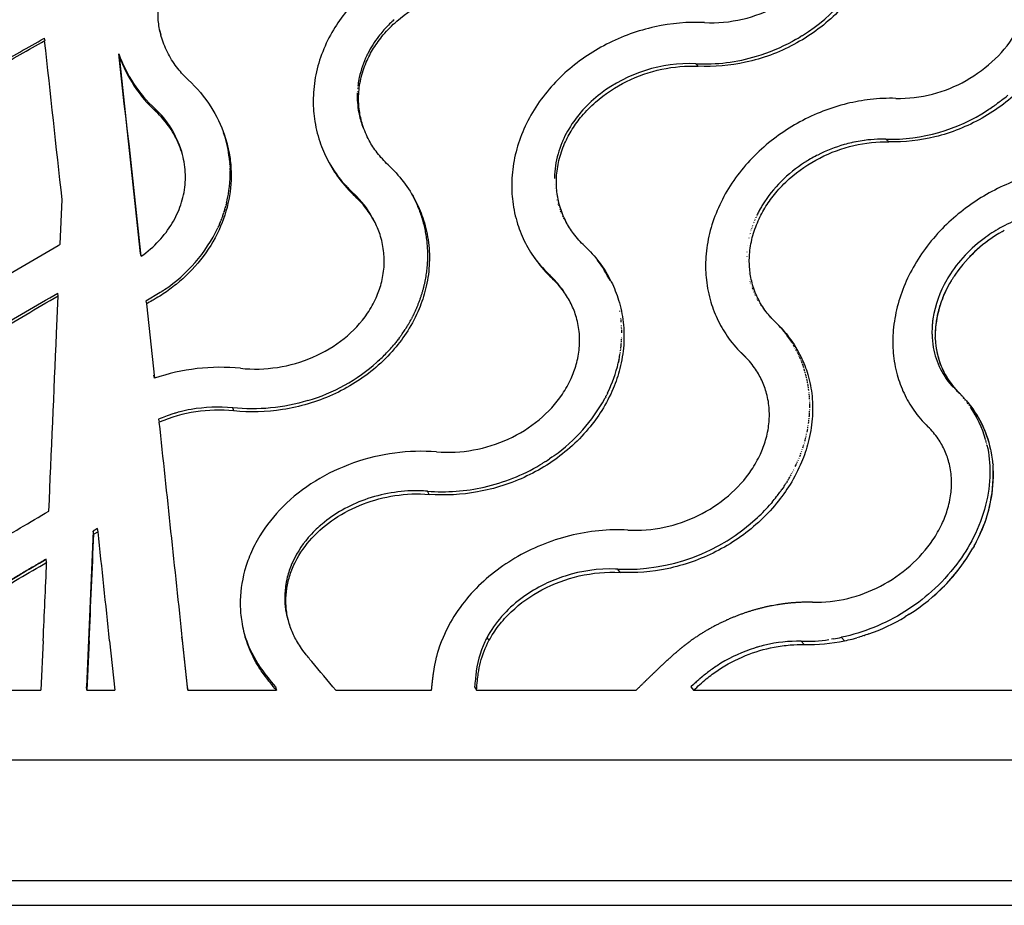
# Model space of a CAD drawing. Header units: millimetres. Extents: x 696 to 1161, y -96 to 347.
# Tile 28 of 55: x 936 to 1019, y -96 to -20. Entities that reach past the tile are written whole.
import ezdxf

# ---------------------------------------------------------------- set-up
doc = ezdxf.new("R2010")
doc.units = ezdxf.units.MM
doc.header["$MEASUREMENT"] = 0
doc.layers.add('Crea2D$visibili$tangenti', color=7, linetype='Continuous', true_color=0x000000)
doc.layers.add('Predefinito', color=7, linetype='Continuous', true_color=0x000000)

msp = doc.modelspace()

# ---------------------------------------------------------------- linework, layer by layer
at = {"layer": 'Crea2D$visibili$tangenti'}
for p, q in [((967.393, -20.506), (967.296, -20.595)), ((967.408, -20.492), (967.393, -20.506)), ((967.491, -20.417), (967.408, -20.492)), ((947.536, -21.196), (947.56, -21.302)), ((1002.124, -21.788), (1002.19, -21.746)), ((937.77, -21.991), (937.799, -22.199)), ((1001.447, -22.185), (1001.344, -22.242)), ((1001.447, -22.185), (1001.513, -22.148)), ((1001.584, -22.108), (1001.513, -22.149)), ((1002.124, -21.788), (1002.012, -21.856)), ((944.101, -23.319), (944.15, -23.529)), ((993.319, -24.375), (993.112, -24.161)), ((964.422, -25.911), (964.407, -26.027)), ((964.439, -25.791), (964.422, -25.909)), ((964.444, -25.761), (964.439, -25.791)), ((964.375, -26.361), (964.373, -26.382)), ((964.388, -26.21), (964.383, -26.264)), ((964.407, -26.027), (964.403, -26.061)), ((1018.823, -27.464), (1018.749, -27.519)), ((1018.961, -27.36), (1018.877, -27.423)), ((1019.097, -27.255), (1019.005, -27.327)), ((947.235, -28.207), (947.177, -27.991)), ((964.481, -28.297), (964.511, -28.445)), ((1018.404, -27.766), (1018.49, -27.705)), ((965.331, -30.61), (965.218, -30.396)), ((981.765, -30.806), (981.731, -30.886)), ((981.786, -30.756), (981.765, -30.806)), ((981.821, -30.676), (981.786, -30.756)), ((981.844, -30.626), (981.821, -30.676)), ((981.903, -30.497), (981.844, -30.626)), ((1006.396, -30.855), (1006.348, -30.866)), ((1006.531, -30.826), (1006.396, -30.855)), ((1006.565, -30.819), (1006.531, -30.826)), ((1006.714, -30.789), (1006.565, -30.819)), ((1006.896, -30.754), (1006.733, -30.785)), ((1007.072, -30.724), (1006.902, -30.753)), ((1007.241, -30.697), (1007.079, -30.723)), ((1007.262, -30.694), (1007.241, -30.697)), ((1007.41, -30.673), (1007.262, -30.694)), ((1007.445, -30.668), (1007.41, -30.673)), ((1008.581, -30.574), (1008.54, -30.575)), ((1009.523, -30.795), (1009.263, -30.572)), ((949.391, -31.503), (949.383, -31.475)), ((953.473, -32.056), (953.458, -31.944)), ((953.49, -32.194), (953.478, -32.097)), ((953.505, -32.332), (953.496, -32.25)), ((953.505, -32.332), (953.512, -32.404)), ((953.518, -32.471), (953.512, -32.404)), ((953.518, -32.471), (953.525, -32.558)), ((953.529, -32.609), (953.525, -32.558)), ((953.529, -32.609), (953.537, -32.712)), ((1002.469, -32.478), (1002.362, -32.547)), ((1002.578, -32.411), (1002.476, -32.474)), ((1002.687, -32.344), (1002.601, -32.396)), ((1002.727, -32.32), (1002.687, -32.344)), ((1003.368, -31.963), (1003.242, -32.029)), ((1003.469, -31.911), (1003.374, -31.96)), ((953.539, -32.748), (953.546, -32.866)), ((953.547, -32.886), (953.553, -33.025)), ((953.557, -33.164), (953.553, -33.025)), ((953.557, -33.164), (953.559, -33.253)), ((962.797, -33.801), (962.717, -33.695)), ((962.818, -33.828), (962.797, -33.801)), ((962.933, -33.975), (962.818, -33.828)), ((962.95, -33.996), (962.933, -33.975)), ((963.03, -34.094), (962.95, -33.996)), ((963.051, -34.12), (963.03, -34.094)), ((963.171, -34.264), (963.051, -34.12)), ((963.193, -34.289), (963.171, -34.264)), ((963.277, -34.386), (963.193, -34.289)), ((981.103, -33.842), (981.102, -33.893)), ((963.294, -34.406), (963.277, -34.386)), ((939.122, -39.487), (939.279, -35.701)), ((953.255, -35.963), (953.219, -36.111)), ((953.255, -35.963), (953.27, -35.9)), ((964.193, -35.446), (964.079, -35.217)), ((953.048, -36.709), (953.016, -36.807)), ((953.048, -36.709), (953.06, -36.668)), ((953.104, -36.523), (953.06, -36.668)), ((953.104, -36.523), (953.143, -36.39)), ((953.158, -36.337), (953.143, -36.39)), ((953.158, -36.337), (953.182, -36.25)), ((953.208, -36.151), (953.182, -36.25)), ((953.208, -36.151), (953.218, -36.111)), ((981.605, -36.647), (981.641, -36.736)), ((998.477, -36.682), (998.436, -36.759)), ((998.53, -36.583), (998.483, -36.671)), ((998.578, -36.495), (998.534, -36.576)), ((998.593, -36.47), (998.578, -36.495)), ((952.715, -37.623), (952.655, -37.765)), ((952.715, -37.623), (952.767, -37.494)), ((952.788, -37.442), (952.768, -37.494)), ((952.788, -37.442), (952.821, -37.357)), ((952.858, -37.26), (952.821, -37.357)), ((952.858, -37.26), (952.872, -37.221)), ((952.924, -37.077), (952.872, -37.221)), ((952.924, -37.077), (952.97, -36.945)), ((952.988, -36.893), (952.97, -36.945)), ((952.987, -36.893), (953.016, -36.807)), ((965.634, -37.214), (965.65, -37.244)), ((965.702, -37.341), (965.65, -37.244)), ((965.702, -37.341), (965.717, -37.369)), ((981.795, -37.089), (981.82, -37.141)), ((981.82, -37.141), (981.837, -37.175)), ((981.879, -37.261), (981.913, -37.328)), ((982.048, -37.578), (982.061, -37.6)), ((998.038, -37.629), (998.026, -37.66)), ((998.1, -37.477), (998.091, -37.499)), ((998.146, -37.369), (998.138, -37.386)), ((998.218, -37.205), (998.203, -37.239)), ((998.279, -37.075), (998.26, -37.115)), ((998.345, -36.939), (998.303, -37.026)), ((952.56, -37.982), (952.505, -38.102)), ((952.56, -37.982), (952.597, -37.9)), ((952.639, -37.803), (952.597, -37.9)), ((952.639, -37.803), (952.655, -37.765)), ((982.109, -37.683), (982.158, -37.766)), ((982.399, -38.139), (982.419, -38.169)), ((982.474, -38.247), (982.494, -38.275)), ((997.772, -38.4), (997.765, -38.421)), ((997.805, -38.288), (997.8, -38.307)), ((997.859, -38.121), (997.847, -38.156)), ((997.938, -37.892), (997.922, -37.936)), ((1019.163, -38.399), (1019.216, -38.369)), ((1019.323, -38.309), (1019.216, -38.369)), ((997.728, -38.554), (997.719, -38.587)), ((1017.755, -38.886), (1017.722, -38.91)), ((938.945, -39.591), (939.122, -39.487)), ((997.456, -40.136), (997.454, -40.165)), ((946.008, -40.511), (945.952, -40.276)), ((997.438, -40.541), (997.438, -40.572)), ((980.735, -42.146), (980.608, -42.024)), ((980.905, -42.385), (980.735, -42.146)), ((997.703, -42.637), (997.712, -42.667)), ((1014.477, -42.444), (1014.434, -42.518)), ((1014.536, -42.345), (1014.485, -42.431)), ((1014.537, -42.344), (1014.536, -42.344)), ((1014.589, -42.258), (1014.537, -42.344)), ((947.827, -43.45), (947.71, -43.528)), ((947.827, -43.45), (947.888, -43.409)), ((947.976, -43.349), (947.888, -43.409)), ((997.739, -42.758), (997.749, -42.791)), ((997.889, -43.205), (997.923, -43.293)), ((938.804, -47.073), (938.938, -43.879)), ((938.938, -43.879), (938.905, -43.639)), ((947.603, -43.597), (946.39, -44.318)), ((946.39, -44.318), (946.448, -44.56)), ((947.674, -43.55), (947.603, -43.597)), ((947.674, -43.55), (947.709, -43.528)), ((998.365, -44.223), (998.386, -44.259)), ((946.448, -44.56), (947.132, -50.875)), ((986.663, -45.21), (986.651, -45.142)), ((998.64, -44.667), (998.66, -44.696)), ((998.897, -45.026), (998.932, -45.071)), ((968.997, -45.748), (968.953, -45.831)), ((968.997, -45.748), (969.013, -45.717)), ((969.049, -45.648), (969.013, -45.717)), ((969.049, -45.648), (969.072, -45.603)), ((969.1, -45.548), (969.072, -45.603)), ((969.1, -45.548), (969.13, -45.489)), ((969.15, -45.447), (969.13, -45.489)), ((986.751, -45.806), (986.745, -45.758)), ((986.768, -45.956), (986.76, -45.882)), ((1013.237, -46.005), (1013.226, -46.096)), ((1013.249, -45.908), (1013.237, -46.002)), ((1013.262, -45.815), (1013.251, -45.898)), ((968.486, -46.631), (968.428, -46.721)), ((968.486, -46.631), (968.498, -46.611)), ((968.546, -46.534), (968.498, -46.611)), ((968.546, -46.534), (968.567, -46.501)), ((968.606, -46.438), (968.567, -46.501)), ((968.606, -46.438), (968.634, -46.391)), ((968.665, -46.341), (968.634, -46.391)), ((968.664, -46.341), (968.701, -46.28)), ((968.722, -46.243), (968.701, -46.28)), ((986.782, -46.107), (986.773, -46.006)), ((986.805, -46.409), (986.803, -46.38)), ((986.813, -46.561), (986.81, -46.505)), ((986.818, -46.713), (986.816, -46.637)), ((986.822, -46.865), (986.82, -46.769)), ((1013.189, -46.562), (1013.185, -46.644)), ((1013.19, -46.538), (1013.189, -46.562)), ((1013.217, -46.189), (1013.214, -46.219)), ((1013.225, -46.112), (1013.217, -46.189)), ((1013.226, -46.096), (1013.225, -46.112)), ((967.764, -47.658), (967.703, -47.735)), ((967.764, -47.658), (967.779, -47.638)), ((967.834, -47.567), (967.779, -47.638)), ((967.834, -47.567), (967.853, -47.541)), ((967.903, -47.476), (967.853, -47.541)), ((967.903, -47.476), (967.927, -47.443)), ((967.971, -47.384), (967.927, -47.443)), ((967.971, -47.384), (968, -47.344)), ((968.038, -47.291), (968, -47.344)), ((968.038, -47.291), (968.071, -47.245)), ((968.105, -47.199), (968.071, -47.245)), ((968.105, -47.199), (968.142, -47.146)), ((968.171, -47.105), (968.142, -47.146)), ((986.808, -47.629), (986.811, -47.567)), ((986.815, -47.475), (986.817, -47.434)), ((986.824, -47.017), (986.823, -46.902)), ((1013.179, -47.03), (1013.18, -47.119)), ((1013.461, -47.499), (1013.458, -47.411)), ((967.021, -48.536), (967.063, -48.489)), ((967.099, -48.45), (967.063, -48.489)), ((967.099, -48.45), (967.147, -48.397)), ((967.176, -48.365), (967.147, -48.397)), ((967.585, -47.883), (967.513, -47.972)), ((967.585, -47.883), (967.627, -47.831)), ((967.693, -47.748), (967.627, -47.832)), ((986.718, -48.559), (986.726, -48.501)), ((986.734, -48.441), (986.743, -48.367)), ((986.749, -48.323), (986.759, -48.234)), ((986.787, -47.935), (986.795, -47.834)), ((986.799, -47.782), (986.804, -47.7)), ((1001.294, -47.868), (1001.271, -47.831)), ((1001.35, -47.958), (1001.323, -47.914)), ((1001.564, -48.327), (1001.541, -48.286)), ((1001.665, -48.516), (1001.615, -48.421)), ((966.203, -49.354), (966.273, -49.289)), ((986.573, -49.379), (986.59, -49.299)), ((986.598, -49.262), (986.59, -49.299)), ((986.701, -48.676), (986.708, -48.634)), ((997.178, -48.924), (996.954, -48.676)), ((1001.714, -48.611), (1001.684, -48.552)), ((1001.809, -48.802), (1001.752, -48.686)), ((1001.922, -49.045), (1001.883, -48.958)), ((1001.987, -49.192), (1001.945, -49.096)), ((1002.029, -49.291), (1002.005, -49.234)), ((966.031, -49.51), (966.087, -49.459)), ((966.203, -49.354), (966.087, -49.459)), ((986.548, -49.496), (986.532, -49.564)), ((986.547, -49.496), (986.562, -49.432)), ((986.573, -49.379), (986.562, -49.432)), ((1002.109, -49.49), (1002.063, -49.373)), ((1002.148, -49.591), (1002.118, -49.514)), ((1002.222, -49.793), (1002.172, -49.655)), ((1002.257, -49.895), (1002.223, -49.797)), ((1002.292, -49.997), (1002.273, -49.94)), ((1002.357, -50.203), (1002.317, -50.076)), ((947.132, -50.875), (947.071, -50.624)), ((1002.388, -50.307), (1002.36, -50.214)), ((1002.418, -50.411), (1002.401, -50.352)), ((1002.475, -50.621), (1002.44, -50.491)), ((1002.501, -50.726), (1002.477, -50.631)), ((1002.527, -50.832), (1002.512, -50.771)), ((1002.617, -51.259), (1002.605, -51.196)), ((1002.69, -51.692), (1002.68, -51.625)), ((1002.719, -51.913), (1002.7, -51.769)), ((985.382, -52.595), (985.415, -52.533)), ((985.46, -52.446), (985.415, -52.533)), ((985.46, -52.446), (985.48, -52.408)), ((985.516, -52.337), (985.48, -52.408)), ((985.516, -52.337), (985.544, -52.283)), ((985.571, -52.228), (985.544, -52.283)), ((985.571, -52.228), (985.606, -52.158)), ((985.625, -52.118), (985.606, -52.158)), ((1002.74, -52.093), (1002.736, -52.058)), ((1002.757, -52.277), (1002.751, -52.204)), ((1002.772, -52.461), (1002.763, -52.349)), ((1002.783, -52.646), (1002.774, -52.496)), ((1015.239, -51.906), (1015.524, -52.16)), ((1015.459, -52.097), (1015.412, -52.05)), ((1015.459, -52.097), (1015.524, -52.16)), ((1015.507, -52.176), (1015.472, -52.139)), ((1015.664, -52.298), (1015.733, -52.368)), ((1015.733, -52.368), (1015.802, -52.438)), ((1015.889, -52.599), (1015.842, -52.544)), ((953.855, -53.648), (953.772, -53.393)), ((1002.791, -52.831), (1002.789, -52.789)), ((1002.79, -53.578), (1002.792, -53.527)), ((1002.796, -53.017), (1002.794, -52.936)), ((1002.795, -53.391), (1002.797, -53.231)), ((1002.797, -53.204), (1002.797, -53.083)), ((1016.01, -52.746), (1015.982, -52.712)), ((1016.251, -53.057), (1016.186, -52.969)), ((1016.356, -53.2), (1016.316, -53.145)), ((947.62, -54.284), (947.472, -54.346)), ((947.472, -54.346), (947.534, -54.603)), ((947.769, -54.224), (947.623, -54.283)), ((948.702, -53.894), (948.684, -53.9)), ((948.819, -53.859), (948.702, -53.894)), ((948.839, -53.853), (948.818, -53.859)), ((949.285, -53.73), (949.168, -53.761)), ((949.309, -53.724), (949.285, -53.73)), ((1002.738, -54.33), (1002.744, -54.269)), ((1002.782, -53.766), (1002.786, -53.675)), ((1002.6, -55.272), (1002.62, -55.162)), ((1002.634, -55.084), (1002.646, -55.013)), ((1002.665, -54.896), (1002.67, -54.864)), ((1002.691, -54.716), (1002.711, -54.567)), ((1002.717, -54.519), (1002.728, -54.418)), ((1002.433, -56.023), (1002.463, -55.904)), ((1002.479, -55.836), (1002.498, -55.756)), ((1002.523, -55.648), (1002.532, -55.608)), ((1002.563, -55.46), (1002.593, -55.311)), ((1002.209, -56.789), (1002.256, -56.642)), ((1002.275, -56.583), (1002.301, -56.495)), ((1002.33, -56.397), (1002.345, -56.348)), ((1002.383, -56.21), (1002.425, -56.052)), ((1017.756, -56.167), (1017.736, -56.097)), ((1017.781, -56.263), (1017.766, -56.204)), ((1017.806, -56.36), (1017.794, -56.312)), ((1017.829, -56.456), (1017.821, -56.42)), ((1017.852, -56.554), (1017.846, -56.529)), ((980.879, -57.587), (980.692, -57.716)), ((981.07, -57.452), (980.89, -57.579)), ((1001.877, -57.687), (1001.888, -57.661)), ((1001.946, -57.517), (1002.002, -57.372)), ((1002.021, -57.322), (1002.057, -57.227)), ((1002.089, -57.138), (1002.11, -57.081)), ((980.083, -58.109), (979.898, -58.22)), ((980.288, -57.981), (980.098, -58.1)), ((1001.569, -58.376), (1001.636, -58.234)), ((1001.654, -58.197), (1001.702, -58.092)), ((1001.728, -58.033), (1001.766, -57.949)), ((1001.801, -57.868), (1001.828, -57.805)), ((1018.355, -58.129), (1018.364, -58.235)), ((1001.157, -59.164), (1001.206, -59.077)), ((1001.246, -59.005), (1001.282, -58.938)), ((1001.332, -58.845), (1001.356, -58.799)), ((1001.416, -58.685), (1001.429, -58.659)), ((1000.48, -60.245), (1000.503, -60.212)), ((1000.583, -60.094), (1000.503, -60.212)), ((1000.783, -59.789), (1000.748, -59.843)), ((1000.783, -59.789), (1000.827, -59.719)), ((1000.88, -59.634), (1000.827, -59.719)), ((1000.88, -59.634), (1000.904, -59.594)), ((1000.974, -59.479), (1000.904, -59.594)), ((969.628, -60.434), (969.524, -60.432)), ((970.462, -60.735), (970.323, -60.47)), ((1000.05, -60.837), (999.978, -60.931)), ((1000.376, -60.395), (1000.333, -60.455)), ((1000.376, -60.395), (1000.419, -60.334)), ((1000.481, -60.245), (1000.419, -60.334)), ((999.59, -61.408), (999.505, -61.508)), ((961.28, -63.329), (961.235, -63.367)), ((961.36, -63.261), (961.28, -63.329)), ((941.932, -63.859), (941.347, -77.092)), ((942.288, -63.645), (941.932, -63.858)), ((942.288, -63.646), (941.932, -63.859)), ((941.976, -64.129), (941.932, -63.858)), ((942.333, -63.916), (941.976, -64.129)), ((942.333, -63.916), (942.288, -63.645)), ((1016.757, -65.128), (1016.654, -65.311)), ((1016.767, -65.109), (1016.757, -65.128)), ((937.968, -66.507), (937.937, -66.232)), ((958.751, -66.742), (958.736, -66.779)), ((986.681, -67.362), (986.487, -67.087)), ((958.257, -68.558), (958.245, -68.648)), ((958.26, -68.537), (958.257, -68.558)), ((958.283, -68.385), (958.26, -68.537)), ((958.309, -68.234), (958.284, -68.378)), ((958.316, -68.198), (958.309, -68.234)), ((958.334, -68.108), (958.316, -68.198)), ((958.339, -68.082), (958.334, -68.108)), ((958.372, -67.932), (958.339, -68.082)), ((980.289, -68.361), (980.233, -68.388)), ((958.318, -70.8), (958.336, -70.888)), ((958.375, -71.062), (958.396, -71.149)), ((1011.017, -71.067), (1010.899, -71.138)), ((1011.134, -70.994), (1011.017, -71.067)), ((1011.245, -70.924), (1011.134, -70.994)), ((958.395, -71.149), (958.418, -71.236)), ((958.418, -71.235), (958.441, -71.322)), ((1007.307, -72.766), (1007.179, -72.807)), ((1007.428, -72.728), (1007.307, -72.766)), ((1007.564, -72.683), (1007.436, -72.725)), ((1007.692, -72.64), (1007.564, -72.683)), ((1007.819, -72.595), (1007.692, -72.639)), ((937.674, -73.165), (937.484, -77.381)), ((941.58, -73.165), (941.389, -77.381)), ((941.537, -72.88), (941.52, -73.263)), ((941.58, -73.165), (941.537, -72.882)), ((943.319, -73.165), (943.765, -77.381)), ((949.519, -73.164), (949.448, -72.88)), ((949.448, -72.88), (949.893, -77.09)), ((949.964, -77.38), (949.519, -73.164)), ((954.842, -72.88), (954.82, -72.814)), ((954.931, -73.164), (954.842, -72.88)), ((975.542, -73.164), (975.384, -72.88)), ((1002.32, -73.499), (1002.072, -73.215)), ((1004.815, -73.018), (1004.638, -73.046)), ((1005.753, -73.174), (1005.494, -72.89)), ((1007.011, -72.857), (1006.802, -72.917)), ((1007.05, -72.845), (1007.011, -72.857)), ((1007.179, -72.806), (1007.05, -72.845)), ((957.198, -76.851), (957.395, -77.09)), ((974.405, -76.287), (974.387, -76.448)), ((974.423, -76.127), (974.405, -76.286)), ((992.918, -76.891), (992.705, -77.09)), ((993.249, -76.589), (993.233, -76.603)), ((993.337, -76.511), (993.249, -76.589)), ((993.356, -76.495), (993.337, -76.511)), ((993.441, -76.419), (993.356, -76.495)), ((993.462, -76.401), (993.441, -76.419)), ((993.648, -76.242), (993.462, -76.401)), ((919.116, -77.381), (937.484, -77.381)), ((941.389, -77.381), (941.347, -77.092)), ((941.389, -77.381), (943.765, -77.381)), ((949.893, -77.09), (949.964, -77.38)), ((949.964, -77.38), (957.493, -77.38)), ((957.395, -77.09), (957.493, -77.38)), ((962.522, -77.38), (970.665, -77.38)), ((974.324, -77.09), (974.479, -77.38)), ((974.479, -77.38), (988.035, -77.38)), ((992.705, -77.09), (992.922, -77.38)), ((992.922, -77.38), (1022.982, -77.38)), ((742.88, -83.292), (1091.798, -83.292)), ((747.835, -93.542), (1087.449, -93.542))]:
    msp.add_line(p, q, dxfattribs=at)
msp.add_lwpolyline([(960.157, -52.772, -0.098903), (953.772, -53.393, 0.069051), (950.231, -53.526)], format="xyb", dxfattribs=at)
for centre, radius, start, end in [((994.256, -8.916), 15.085, 301.73063, 337.04725), ((974.582, -28.359), 10.646, 133.18685, 136.00738), ((974.68, -28.461), 10.788, 133.18844, 133.19444), ((954.771, -19.613), 7.406, 193.24377, 196.08177), ((-21418.046, -6468.952), 23276.427, 16.0802493, 16.0805135), ((974.236, -28.032), 10.171, 135.9787, 142.54075), ((-388.27, 2315.228), 2687.187, 299.467209, 299.568769), ((-387.572, 2317.669), 2689.161, 299.426753, 299.528517), ((-16921.683, -1987.225), 17967.259, 6.2355136, 6.2788293), ((973.583, -27.542), 9.354, 142.48973, 152.86584), ((993.682, -8.197), 15.999, 286.69979, 298.61463), ((993.686, -8.2), 15.994, 299.59127, 301.37007), ((-15319.051, -1806.674), 16360.638, 6.1980988, 6.2578339), ((955.169, -19.381), 11.748, 199.58916, 227.13057), ((973.133, -27.296), 8.841, 152.95359, 154.1457), ((955.235, -19.574), 11.769, 199.63324, 227.17961), ((-15706.892, -1853.481), 16751.296, 6.2132136, 6.2716458), ((972.641, -27.078), 8.304, 154.09284, 167.72734), ((973.086, -27.273), 8.79, 154.14676, 154.21747), ((992.578, -36.613), 12.464, 87.54521, 127.35345), ((993.831, -8.784), 15.394, 267.32266, 286.79538), ((972.061, -26.943), 7.708, 172.29026, 172.30005), ((972.174, -26.961), 7.823, 167.90563, 171.1754), ((972.252, -26.977), 7.902, 167.84456, 167.91004), ((971.755, -26.926), 7.402, 177.61594, 190.67349), ((971.908, -26.929), 7.554, 176.74968, 176.82832), ((991.496, -35.233), 10.71, 127.22988, 148.90914), ((1009.191, -14.528), 16.128, 305.77676, 306.06011), ((1009.188, -14.526), 16.131, 306.06235, 306.34618), ((1009.189, -14.527), 16.13, 306.67383, 306.91372), ((1009.191, -14.529), 16.127, 307.28526, 307.48172), ((1009.202, -14.543), 16.109, 307.89628, 310.32941), ((941.803, -33.831), 7.936, 16.55485, 47.38387), ((1009.563, -15.285), 15.291, 268.87551, 303.05208), ((1009.194, -14.534), 16.121, 302.69629, 304.64609), ((1009.192, -14.53), 16.126, 304.64339, 304.83652), ((1009.191, -14.528), 16.128, 305.2099, 305.44839), ((1009.188, -14.526), 16.132, 305.45076, 305.77906), ((971.744, -26.924), 7.391, 191.87877, 201.31244), ((942.907, -33.424), 10.654, 8.12288, 18.59126), ((990.34, -34.465), 9.324, 149.28204, 154.80963), ((989.661, -34.166), 8.581, 157.53145, 164.08893), ((1009.093, -42.865), 12.309, 102.88454, 105.87767), ((1009.043, -42.642), 12.08, 101.02331, 101.11974), ((1009.031, -42.577), 12.014, 100.20552, 100.23492), ((1009.019, -42.508), 11.944, 99.34693, 99.38463), ((1008.967, -42.098), 11.531, 92.12038, 97.58167), ((1008.947, -41.614), 11.046, 88.36105, 91.89813), ((25792.824, 7367.705), 25921.891, 196.5852975, 196.5856467), ((1009.173, -43.13), 12.585, 105.89794, 116.95029), ((942.959, -33.416), 10.602, 7.98504, 8.1198), ((942.96, -33.416), 10.6, 7.14935, 7.36933), ((942.961, -33.416), 10.6, 6.31378, 6.61876), ((971.701, -26.96), 11.228, 205.86529, 216.86049), ((989.014, -33.995), 7.912, 163.99283, 178.8895), ((1008.507, -42.235), 11.473, 122.38875, 147.96993), ((1009.114, -43.037), 12.476, 122.14499, 122.18083), ((1009.128, -43.06), 12.503, 121.47001, 121.5953), ((1009.161, -43.115), 12.567, 118.12113, 120.79824), ((1009.181, -43.151), 12.608, 118.09968, 118.12126), ((1009.187, -43.162), 12.62, 117.42184, 117.45581), ((942.743, -33.412), 10.817, 346.70488, 0.84608), ((942.943, -33.416), 10.617, 3.61155, 3.8031), ((942.936, -33.417), 10.624, 2.86202, 2.96933), ((972.156, -26.61), 11.803, 221.34013, 223.07364), ((972.199, -26.569), 11.862, 223.07215, 223.16168), ((972.245, -26.526), 11.925, 223.16328, 224.92461), ((972.29, -26.482), 11.988, 224.92301, 224.96943), ((972.336, -26.435), 12.054, 224.97115, 226.76305), ((988.535, -33.976), 7.432, 183.13442, 183.14431), ((988.456, -33.982), 7.354, 186.17304, 186.26305), ((988.427, -33.985), 7.325, 187.54803, 187.69407), ((958.606, -41.083), 8.023, 28.82991, 46.98224), ((988.389, -33.991), 7.286, 189.98138, 190.12674), ((988.374, -33.994), 7.27, 191.41946, 191.50868), ((988.357, -33.998), 7.253, 193.80095, 194.00909), ((988.353, -33.999), 7.249, 195.30503, 195.32869), ((988.353, -33.999), 7.249, 196.60108, 196.85505), ((988.356, -33.998), 7.252, 197.61747, 197.89676), ((988.363, -33.996), 7.26, 199.14018, 199.19162), ((988.374, -33.992), 7.271, 200.48523, 200.65947), ((1007.001, -41.215), 9.654, 152.51183, 153.69295), ((1007.107, -41.27), 9.774, 151.92716, 152.00083), ((1007.166, -41.302), 9.842, 151.29684, 151.34429), ((1007.332, -41.395), 10.031, 148.51882, 150.59533), ((1007.426, -41.453), 10.142, 148.47457, 148.51982), ((13346.539, 6351.817), 13932.21, 207.2962266, 207.2967054), ((988.401, -33.981), 7.3, 202.9303, 203.06691), ((988.421, -33.972), 7.322, 204.35417, 204.43772), ((988.491, -33.937), 7.401, 208.17879, 208.19699), ((1025.123, -49.041), 12.545, 109.82481, 118.41026), ((940.63, -32.43), 13.16, 303.92906, 334.47014), ((988.581, -33.885), 7.504, 211.87313, 212.00395), ((988.618, -33.861), 7.548, 213.26347, 213.3359), ((-7819.453, -6615.647), 10987.997, 36.7675276, 36.7687169), ((1006.277, -40.907), 8.867, 161.02022, 161.05149), ((1006.437, -40.965), 9.038, 159.16824, 159.22867), ((1025.21, -49.05), 12.247, 119.58712, 145.05398), ((1025.201, -49.194), 12.717, 118.38957, 125.84082), ((1005.761, -40.761), 8.331, 167.48175, 167.53499), ((1005.906, -40.796), 8.48, 165.55737, 165.60569), ((1024.662, -48.542), 11.872, 125.77039, 148.0408), ((1025.383, -49.29), 12.541, 124.93961, 135.91866), ((60.582, 1465.25), 1742.432, 300.064472, 300.271743), ((1005.436, -40.703), 8.001, 172.25209, 172.27247), ((988.347, -34.053), 11.11, 215.64737, 225.71988), ((976.392, -47.087), 10.449, 25.39814, 36.75542), ((1004.909, -40.674), 7.472, 182.21406, 182.24441), ((988.532, -33.874), 11.367, 225.6831, 225.80158), ((975.405, -47.816), 7.782, 35.57618, 46.77162), ((1004.629, -40.704), 7.191, 190.4473, 190.52678), ((1004.549, -40.721), 7.109, 194.33242, 194.35201), ((1022.475, -47.232), 9.321, 149.61793, 171.25191), ((1022.744, -47.444), 9.298, 148.51528, 176.58224), ((1023.588, -47.794), 10.566, 149.49885, 149.57891), ((1023.687, -47.897), 10.339, 145.45714, 146.50068), ((11343.222, 7392.352), 12753.398, 215.6640876, 215.6650505), ((1004.498, -40.736), 7.056, 198.18859, 198.24028), ((1004.487, -40.74), 7.043, 199.5459, 199.72356), ((1004.476, -40.744), 7.031, 202.02393, 202.15903), ((137.059, 1326.79), 1587.776, 300.104031, 300.33217), ((139.311, 1325.039), 1585.351, 300.061408, 300.290537), ((1004.474, -40.745), 7.03, 203.46566, 203.55496), ((1004.476, -40.744), 7.031, 204.77174, 205.08307), ((1004.479, -40.742), 7.035, 205.8458, 206.07685), ((1004.486, -40.739), 7.043, 207.36811, 207.38054), ((1004.497, -40.733), 7.055, 208.68242, 208.88566), ((1004.522, -40.718), 7.085, 211.15149, 211.27895), ((1004.541, -40.707), 7.106, 212.57278, 212.65405), ((1004.605, -40.663), 7.184, 216.37774, 216.43165), ((957.829, -39.868), 12.621, 329.66267, 331.80875), ((1004.721, -40.568), 7.334, 221.49753, 221.50921), ((-8682.526, -9205.24), 13328.106, 43.4112415, 43.4121648), ((1021.306, -46.988), 8.129, 173.03355, 173.05674), ((1021.364, -46.995), 8.187, 172.30022, 172.3705), ((957.456, -39.639), 13.059, 325.12879, 327.16011), ((992.798, -53.18), 10.02, 32.26487, 42.64961), ((1020.895, -46.957), 7.716, 177.67982, 179.14292), ((1020.798, -46.955), 7.619, 179.14205, 180.53418), ((1021.091, -46.967), 7.913, 174.57637, 176.89545), ((-9870.696, 409.412), 10819.134, 357.5018906, 357.5818365), ((1020.748, -46.955), 7.569, 180.5371, 180.56762), ((1020.449, -46.968), 7.27, 181.24595, 190.11283), ((1020.217, -47.296), 6.759, 181.7215, 224.68833), ((956.923, -39.233), 13.729, 318.3102, 320.47107), ((957.105, -39.382), 13.495, 321.68729, 321.75748), ((975.773, -47.033), 11.051, 353.90552, 355.1486), ((992.958, -53.074), 9.828, 29.50159, 30.91687), ((1019.874, -47.093), 6.682, 190.0131, 223.26576), ((1020.309, -47.263), 6.85, 186.97504, 221.71236), ((956.608, -38.945), 14.156, 313.05538, 317.35284), ((975.44, -46.986), 11.387, 348.4704, 351.00338), ((991.865, -54.035), 7.391, 42.0759, 46.48023), ((11822.36, 9733.657), 14590.504, 222.1046397, 222.1057084), ((992.991, -53.056), 9.791, 25.1264, 25.62634), ((952.729, -67.237), 17.292, 84.29307, 108.88456), ((955.69, -37.812), 15.613, 286.6246, 311.4772), ((974.669, -46.79), 12.183, 334.06637, 346.83591), ((992.741, -53.13), 10.051, 11.34879, 12.74683), ((992.635, -53.15), 10.16, 8.87134, 10.27382), ((972.672, -45.652), 14.483, 305.52055, 331.35399), ((1008.659, -58.73), 9.48, 44.89241, 46.04076), ((1009.157, -58.777), 9.183, 44.93513, 46.10199), ((1008.951, -58.991), 9.48, 44.91684, 44.97519), ((1008.99, -58.907), 9.393, 9.2292, 43.5202), ((952.466, -66.176), 12.846, 100.0225, 104.22814), ((1008.846, -58.56), 9.226, 37.88252, 37.9771), ((1009.102, -58.846), 9.271, 12.17697, 40.68269), ((1008.817, -58.57), 9.256, 15.65853, 34.53179), ((952.561, -66.484), 12.901, 84.24738, 112.93435), ((953.014, -67.37), 14.153, 112.38614, 112.40061), ((952.327, -65.647), 12.299, 108.78878, 111.75439), ((952.256, -65.444), 12.084, 108.73567, 108.77964), ((952.259, -65.459), 12.099, 107.18979, 108.72769), ((952.408, -65.95), 12.612, 104.96003, 106.4362), ((952.414, -65.978), 12.641, 104.87938, 104.9559), ((991.719, -53.183), 11.079, 355.03666, 356.68871), ((-9745.797, -1207.292), 10755.279, 6.0530097, 6.1524506), ((971.803, -44.604), 15.841, 304.11171, 304.13262), ((971.84, -44.657), 15.776, 304.95845, 305.00594), ((971.879, -44.713), 15.708, 305.80865, 305.88191), ((990.258, -52.876), 12.576, 341.08069, 341.1699), ((1008.284, -59.041), 10.112, 5.222, 9.34064), ((971.525, -44.121), 16.398, 282.75346, 300.61412), ((971.68, -44.411), 16.07, 300.66313, 300.75657), ((971.707, -44.456), 16.017, 301.52722, 301.59087), ((971.737, -44.503), 15.961, 302.39341, 302.42807), ((971.774, -44.563), 15.891, 302.43136, 304.11614), ((989.424, -52.527), 13.48, 333.5922, 333.61681), ((1006.104, -58.99), 12.282, 333.93034, 3.52532), ((1008.496, -59.01), 9.898, 5.10623, 5.15392), ((988.991, -52.294), 13.973, 329.05668, 330.30528), ((1006.307, -59.013), 12.087, 335.24594, 2.18051), ((971.567, -44.421), 16.096, 265.56889, 282.83393), ((971.509, -44.082), 16.44, 282.76714, 282.77609), ((988.684, -52.104), 14.333, 326.11849, 327.31823), ((969.36, -73.345), 12.914, 89.26962, 109.79996), ((969.353, -72.74), 12.308, 85.47681, 88.71824), ((988.138, -51.706), 15.009, 319.72565, 322.07467), ((988.368, -51.884), 14.718, 322.53122, 324.3848), ((968.964, -72.39), 11.881, 109.56631, 129.7931), ((987.761, -51.376), 15.51, 313.10552, 319.21365), ((486.031, 702.359), 888.2, 300.235513, 300.599645), ((987.211, -50.789), 16.315, 267.45628, 313.10618), ((968.034, -71.191), 10.364, 130.98831, 134.59159), ((-3884.882, 142.791), 4831.291, 357.438062, 357.545325), ((-9259.307, -1156.366), 10259.966, 6.0603244, 6.1122679), ((967.674, -70.829), 9.855, 134.5904, 139.37097), ((967.886, -71.038), 10.152, 134.6057, 134.61406), ((1004.188, -58.196), 14.353, 331.20991, 334.44577), ((966.735, -70.078), 8.652, 139.11008, 157.32399), ((967.459, -70.639), 9.567, 139.39486, 139.40914), ((1002.486, -57.071), 16.39, 302.32832, 329.81872), ((492.893, 686.884), 874.785, 300.223171, 300.580433), ((494.365, 685.545), 873.136, 300.175569, 300.534533), ((-3367.971, 120.232), 4309.986, 357.42817, 357.516765), ((965.727, -69.624), 7.548, 157.86006, 167.01787), ((1002.685, -57.211), 16.152, 310.91254, 326.18171), ((985.907, -79.958), 12.886, 107.60632, 115.8467), ((985.872, -79.732), 12.661, 88.10686, 107.76377), ((985.863, -78.625), 11.555, 86.9014, 87.88004), ((965.311, -69.527), 7.121, 170.70814, 170.77019), ((965.479, -69.56), 7.291, 167.06629, 167.09174), ((985.628, -79.4), 12.263, 116.09862, 125.74558), ((965.007, -69.497), 6.815, 172.84252, 191.02319), ((984.462, -77.935), 10.393, 125.24788, 149.73419), ((964.964, -69.501), 6.773, 191.81837, 193.32956), ((1002.117, -56.586), 16.998, 302.48406, 302.50417), ((965, -69.492), 6.809, 195.58702, 195.6311), ((965.031, -69.485), 6.841, 195.61865, 199.67183), ((-20961.165, -7912.505), 23279.872, 19.6817049, 19.6821794), ((1002.221, -56.775), 16.782, 289.48669, 301.13922), ((983.069, -77.004), 8.721, 150.44898, 151.78105), ((983.104, -77.025), 8.763, 150.3969, 150.44334), ((1002.396, -57.24), 16.285, 287.99819, 288.02673), ((964.652, -69.596), 10.345, 198.51162, 214.39507), ((982.823, -76.844), 8.43, 154.80095, 175.12142), ((982.922, -76.926), 8.556, 151.77616, 154.5834), ((1001.935, -85.925), 12.725, 103.38566, 106.27408), ((1001.796, -85.155), 11.943, 88.6763, 103.59556), ((1002.401, -58.612), 14.606, 268.71232, 277.96137), ((1002.639, -58.571), 14.931, 268.77659, 282.0391), ((1002.473, -59.528), 13.69, 279.86521, 282.74671), ((1002.536, -57.757), 15.748, 281.78763, 284.14008), ((1002.497, -57.591), 15.919, 284.12986, 284.20443), ((1002.479, -57.53), 15.983, 284.21243, 285.65355), ((1002.459, -57.448), 16.067, 285.6445, 285.68284), ((1002.07, -86.327), 13.148, 107.55094, 121.26049), ((1001.947, -85.968), 12.769, 106.27309, 107.50891), ((1001.728, -85.759), 12.485, 121.26835, 125.93718), ((973.1, -63.541), 20.737, 215.01336, 219.93035), ((1001.835, -85.886), 12.65, 125.99359, 130.32926), ((1028.813, -82.169), 54.726, 173.99915, 174.6748), ((1001.859, -79.35), 27.624, 173.63076, 173.63428), ((1016.143, -101.963), 34.176, 132.79344, 132.80933), ((1011.724, -97.17), 27.657, 131.95723, 132.82089)]:
    msp.add_arc(centre, radius, start, end, dxfattribs=at)
for points, degree, knots in [([(1005.908, -2.072), (1006.361, -2.499), (1007.221, -3.454), (1008.252, -5.107), (1008.98, -6.953), (1009.368, -8.911), (1009.412, -10.937), (1009.12, -12.898), (1008.52, -14.834), (1007.327, -17.311), (1005.081, -20.144), (1001.54, -22.698), (997.498, -24.193), (994.669, -24.441), (993.319, -24.375)], 3, [0, 0, 0, 0, 1.86858, 3.842649, 5.817969, 7.79754, 9.807001, 11.876749, 13.723386, 15.872431, 20.099079, 24.462368, 28.850947, 32.907265, 32.907265, 32.907265, 32.907265]), ([(993.862, -20.665), (994.942, -20.718), (997.088, -20.514), (1000.093, -19.386), (1002.644, -17.569), (1004.276, -15.554), (1005.139, -13.79), (1005.569, -12.403), (1005.758, -11.065), (1005.72, -9.67), (1005.456, -8.368), (1004.961, -7.129), (1004.259, -5.979), (1003.648, -5.289), (1003.287, -4.949)], 3, [0, 0, 0, 0, 3.243191, 6.407706, 9.54979, 12.555491, 14.110646, 15.419963, 16.900576, 18.149253, 19.595104, 20.867559, 22.136642, 23.622281, 23.622281, 23.622281, 23.622281]), ([(1022.01, -8.429), (1022.426, -8.829), (1023.231, -9.743), (1024.2, -11.338), (1024.886, -13.15), (1025.242, -15.08), (1025.265, -17.087), (1024.964, -19.038), (1024.364, -20.973), (1023.185, -23.461), (1020.987, -26.322), (1017.533, -28.943), (1013.598, -30.521), (1010.838, -30.833), (1009.523, -30.795)], 3, [0, 0, 0, 0, 1.730736, 3.643088, 5.573174, 7.518083, 9.508643, 11.573784, 13.421143, 15.572007, 19.808335, 24.1489, 28.463129, 32.409356, 32.409356, 32.409356, 32.409356]), ([(950.002, -25.53), (949.684, -25.233), (949.052, -24.549), (948.271, -23.363), (947.732, -22.073), (947.452, -20.786), (947.395, -19.471), (947.59, -18.077), (948.06, -16.709), (948.969, -15.048), (950.224, -13.641), (951.815, -12.444), (953.685, -11.406), (956.308, -10.581), (958.477, -10.465), (959.551, -10.548)], 3, [0, 0, 0, 0, 1.307212, 2.78389, 4.242769, 5.483006, 6.721528, 8.176376, 9.685931, 11.0433, 13.835622, 15.287205, 17.004673, 20.235681, 23.468385, 23.468385, 23.468385, 23.468385]), ([(1010.101, -27.098), (1011.153, -27.128), (1013.236, -26.877), (1016.144, -25.7), (1018.619, -23.862), (1020.22, -21.847), (1021.083, -20.088), (1021.524, -18.706), (1021.731, -17.376), (1021.719, -15.993), (1021.487, -14.704), (1021.028, -13.479), (1020.366, -12.348), (1019.783, -11.671), (1019.439, -11.34)], 3, [0, 0, 0, 0, 3.157409, 6.234383, 9.335417, 12.330014, 13.885329, 15.195341, 16.670604, 17.908555, 19.33273, 20.582499, 21.817357, 23.250278, 23.250278, 23.250278, 23.250278]), ([(977.106, -13.873), (975.594, -13.774), (972.588, -14.005), (968.383, -15.488), (965.355, -17.565), (963.434, -19.61), (962.255, -21.301), (961.367, -23.106), (960.783, -25.073), (960.564, -27), (960.673, -28.916), (961.091, -30.71), (961.819, -32.419), (962.826, -34.012), (963.691, -34.974), (964.193, -35.446)], 3, [0, 0, 0, 0, 4.54383, 8.964251, 13.263561, 15.461374, 17.353198, 19.434703, 21.474726, 23.486291, 25.230172, 27.214442, 28.987576, 30.783329, 32.852183, 32.852183, 32.852183, 32.852183]), ([(966.967, -32.739), (966.632, -32.425), (966.043, -31.778), (965.302, -30.639), (964.788, -29.43), (964.502, -28.151), (964.433, -26.838), (964.613, -25.443), (965.062, -24.066), (965.722, -22.806), (966.589, -21.618), (968.053, -20.137), (970.331, -18.669), (973.393, -17.668), (975.541, -17.525), (976.601, -17.594)], 3, [0, 0, 0, 0, 1.374065, 2.618964, 4.062987, 5.297796, 6.534806, 7.993276, 9.49843, 10.861848, 12.249021, 13.899991, 17.086798, 20.304045, 23.492171, 23.492171, 23.492171, 23.492171]), ([(993.862, -20.665), (992.446, -20.596), (989.556, -20.854), (985.466, -22.324), (982.447, -24.394), (980.443, -26.492), (979.198, -28.259), (978.266, -30.151), (977.67, -32.117), (977.432, -34.039), (977.516, -35.944), (977.906, -37.723), (978.603, -39.414), (979.576, -40.982), (980.416, -41.925), (980.905, -42.385)], 3, [0, 0, 0, 0, 4.251136, 8.630397, 12.934292, 15.13808, 17.311778, 19.399813, 21.44402, 23.453592, 25.187575, 27.148117, 28.894387, 30.653646, 32.667263, 32.667263, 32.667263, 32.667263]), ([(983.665, -39.64), (983.321, -39.317), (982.735, -38.662), (982.018, -37.515), (981.54, -36.318), (981.285, -35.048), (981.245, -33.74), (981.451, -32.346), (981.919, -30.969), (982.593, -29.704), (983.467, -28.51), (984.929, -27.023), (987.176, -25.539), (990.181, -24.502), (992.283, -24.324), (993.319, -24.375)], 3, [0, 0, 0, 0, 1.414799, 2.627129, 4.043846, 5.265217, 6.497467, 7.957895, 9.471304, 10.846699, 12.243527, 13.900634, 17.082443, 20.255085, 23.36357, 23.36357, 23.36357, 23.36357]), ([(950.002, -25.53), (950.727, -26.209), (951.955, -27.665), (953.015, -29.846), (953.484, -31.648), (953.705, -33.489), (953.548, -35.738), (952.675, -38.411), (951.138, -40.875), (949.401, -42.608), (948.055, -43.594), (947.358, -44.032), (946.886, -44.308), (946.608, -44.468), (946.448, -44.56)], 3, [0, 0, 0, 0, 2.979789, 5.668585, 7.22175, 8.550807, 11.220872, 13.92989, 16.926271, 19.867854, 21.25093, 21.92566, 22.336188, 22.890025, 22.890025, 22.890025, 22.890025]), ([(1010.101, -27.098), (1009.377, -27.077), (1007.986, -27.141), (1005.2, -27.647), (1001.884, -28.936), (998.934, -31.046), (996.958, -33.163), (995.722, -34.939), (994.787, -36.832), (994.176, -38.792), (993.914, -40.705), (993.968, -42.596), (994.321, -44.356), (994.975, -46.022), (995.901, -47.56), (996.708, -48.479), (997.178, -48.924)], 3, [0, 0, 0, 0, 2.172445, 4.167297, 8.478145, 12.759419, 14.961037, 17.142864, 19.233123, 21.277651, 23.282245, 25.003327, 26.933908, 28.645076, 30.356525, 32.298606, 32.298606, 32.298606, 32.298606]), ([(946.008, -40.511), (946.548, -40.124), (947.526, -39.275), (948.664, -37.782), (949.426, -36.158), (949.796, -34.45), (949.749, -32.711), (949.29, -31.05), (948.452, -29.511), (947.678, -28.622), (947.235, -28.207)], 3, [0, 0, 0, 0, 1.993831, 3.865152, 5.602922, 7.34308, 9.071759, 10.78314, 12.477468, 14.29782, 14.29782, 14.29782, 14.29782]), ([(999.909, -46.138), (999.613, -45.857), (999.034, -45.211), (998.336, -44.077), (997.876, -42.835), (997.657, -41.58), (997.647, -40.28), (997.879, -38.893), (998.367, -37.516), (999.053, -36.248), (999.933, -35.047), (1001.381, -33.556), (1003.578, -32.06), (1006.49, -30.986), (1008.525, -30.766), (1009.523, -30.795)], 3, [0, 0, 0, 0, 1.226223, 2.592412, 3.975373, 5.179303, 6.402492, 7.860807, 9.380756, 10.769602, 12.176097, 13.835722, 16.988673, 20.08557, 23.079693, 23.079693, 23.079693, 23.079693]), ([(966.967, -32.739), (967.439, -33.181), (968.324, -34.155), (969.336, -35.755), (970.059, -37.507), (970.464, -39.348), (970.524, -41.328), (970.231, -43.232), (969.612, -45.1), (968.713, -46.819), (967.476, -48.494), (965.462, -50.501), (962.317, -52.473), (958.132, -53.708), (955.237, -53.789), (953.855, -53.648)], 3, [0, 0, 0, 0, 1.941756, 3.934281, 5.657558, 7.605671, 9.565533, 11.574001, 13.363559, 15.450347, 17.373354, 19.596747, 23.949295, 28.399689, 32.568855, 32.568855, 32.568855, 32.568855]), ([(1025.653, -33.099), (1024.962, -33.096), (1023.626, -33.193), (1020.936, -33.758), (1017.715, -35.117), (1014.263, -37.703), (1012.013, -40.52), (1010.75, -43.071), (1010.123, -45.024), (1009.833, -46.924), (1009.849, -48.795), (1010.156, -50.531), (1010.758, -52.17), (1011.625, -53.67), (1012.39, -54.563), (1012.837, -54.992)], 3, [0, 0, 0, 0, 2.072668, 4.007714, 8.230252, 12.476903, 16.855274, 18.946484, 20.991135, 22.989136, 24.693554, 26.587595, 28.256832, 29.911048, 31.767561, 31.767561, 31.767561, 31.767561]), ([(954.448, -50.03), (955.488, -50.136), (957.597, -50.078), (960.629, -49.217), (963.284, -47.642), (965.026, -45.79), (965.963, -44.122), (966.439, -42.797), (966.661, -41.505), (966.645, -40.145), (966.391, -38.864), (965.895, -37.636), (965.182, -36.484), (964.56, -35.79), (964.193, -35.446)], 3, [0, 0, 0, 0, 3.134745, 6.280113, 9.380164, 12.31451, 13.824371, 15.093021, 16.525931, 17.740052, 19.15824, 20.423649, 21.698944, 23.207236, 23.207236, 23.207236, 23.207236]), ([(983.665, -39.64), (984.118, -40.066), (984.971, -41.011), (985.943, -42.573), (986.632, -44.297), (987.009, -46.119), (987.045, -48.085), (986.734, -49.986), (986.103, -51.857), (985.199, -53.59), (983.96, -55.286), (981.953, -57.329), (978.839, -59.362), (974.7, -60.692), (971.83, -60.843), (970.462, -60.735)], 3, [0, 0, 0, 0, 1.863736, 3.805931, 5.495836, 7.415221, 9.36128, 11.371913, 13.169684, 15.269554, 17.215383, 19.457413, 23.834782, 28.268278, 32.386014, 32.386014, 32.386014, 32.386014]), ([(971.089, -57.13), (972.136, -57.212), (974.237, -57.099), (977.236, -56.159), (979.851, -54.536), (981.581, -52.666), (982.525, -50.991), (983.012, -49.665), (983.25, -48.375), (983.255, -47.022), (983.024, -45.751), (982.552, -44.535), (981.865, -43.401), (981.261, -42.72), (980.905, -42.385)], 3, [0, 0, 0, 0, 3.150298, 6.259547, 9.357585, 12.30652, 13.825747, 15.101266, 16.534702, 17.742747, 19.144758, 20.392079, 21.640475, 23.108235, 23.108235, 23.108235, 23.108235]), ([(1015.065, -42.19), (1014.494, -43.051), (1014.033, -43.967), (1013.701, -44.918), (1013.486, -46), (1013.455, -47.063), (1013.454, -47.179), (1013.455, -47.295), (1013.458, -47.411)], 5, [-768.67847, -768.67847, -768.67847, -768.67847, -768.67847, -768.67847, -756.047611, -756.047611, -756.047611, -754.489203, -754.489203, -754.489203, -754.489203, -754.489203, -754.489203]), ([(999.909, -46.138), (1000.328, -46.534), (1001.133, -47.434), (1002.052, -48.935), (1002.704, -50.623), (1003.049, -52.416), (1003.062, -54.362), (1002.736, -56.253), (1002.098, -58.126), (1001.193, -59.872), (999.961, -61.592), (997.973, -63.673), (994.913, -65.772), (990.849, -67.207), (988.025, -67.435), (986.681, -67.362)], 3, [0, 0, 0, 0, 1.730439, 3.609037, 5.256092, 7.13823, 9.063323, 11.070453, 12.873552, 14.983996, 16.951276, 19.207031, 23.594614, 27.986789, 32.024572, 32.024572, 32.024572, 32.024572]), ([(987.344, -63.771), (988.38, -63.827), (990.444, -63.656), (993.376, -62.643), (995.934, -60.982), (997.645, -59.1), (998.596, -57.422), (999.097, -56.098), (999.355, -54.815), (999.388, -53.476), (999.188, -52.22), (998.75, -51.021), (998.099, -49.911), (997.52, -49.249), (997.178, -48.924)], 3, [0, 0, 0, 0, 3.113648, 6.158663, 9.239261, 12.193978, 13.721286, 15.002696, 16.431963, 17.628861, 19.007515, 20.229241, 21.440983, 22.854653, 22.854653, 22.854653, 22.854653]), ([(1003.026, -69.903), (1004.039, -69.93), (1006.044, -69.698), (1008.883, -68.62), (1011.369, -66.926), (1013.053, -65.037), (1014.01, -63.361), (1014.527, -62.041), (1014.807, -60.768), (1014.872, -59.445), (1014.709, -58.206), (1014.313, -57.029), (1013.707, -55.945), (1013.161, -55.303), (1012.837, -54.992)], 3, [0, 0, 0, 0, 3.038766, 6.001477, 9.047696, 11.999851, 13.532285, 14.818229, 16.242845, 17.427733, 18.779997, 19.971397, 21.139269, 22.487614, 22.487614, 22.487614, 22.487614]), ([(1017.852, -56.553), (1018.029, -57.333), (1018.201, -59.054), (1017.827, -61.736), (1016.825, -64.358), (1015.265, -66.843), (1013.286, -68.981), (1010.892, -70.783), (1008.304, -72.11), (1006.434, -72.685), (1005.494, -72.881)], 3, [0, 0, 0, 0, 2.397197, 5.152011, 8.066488, 10.769326, 13.919553, 16.765286, 19.72822, 22.610186, 22.610186, 22.610186, 22.610186]), ([(971.089, -57.13), (969.907, -57.037), (967.51, -57.108), (964.002, -57.947), (960.748, -59.486), (958.022, -61.612), (956.253, -63.829), (955.274, -65.731), (954.598, -67.671), (954.338, -69.619), (954.508, -71.626), (954.754, -72.636), (954.931, -73.164)], 3, [0, 0, 0, 0, 3.556697, 7.156657, 10.763776, 14.295935, 17.457925, 19.211881, 20.694148, 23.610011, 25.049215, 26.718499, 26.718499, 26.718499, 26.718499]), ([(959.193, -73.164), (959.005, -72.832), (958.681, -72.137), (958.374, -71.026), (958.259, -69.873), (958.342, -68.705), (958.621, -67.552), (959.242, -66.057), (960.445, -64.362), (962.432, -62.685), (964.836, -61.456), (967.578, -60.735), (969.487, -60.658), (970.462, -60.735)], 3, [0, 0, 0, 0, 1.144983, 2.291588, 3.444864, 4.609898, 5.791213, 6.991427, 9.449261, 11.970093, 14.735839, 17.49897, 20.430729, 20.430729, 20.430729, 20.430729]), ([(987.344, -63.771), (986.521, -63.727), (984.852, -63.769), (981.544, -64.347), (978.436, -65.616), (975.737, -67.483), (973.981, -69.136), (972.536, -71.032), (971.816, -72.449), (971.537, -73.164)], 3, [0, 0, 0, 0, 2.470706, 4.995795, 10.046889, 12.437889, 14.815125, 17.259233, 19.561807, 19.561807, 19.561807, 19.561807]), ([(975.542, -73.164), (975.78, -72.721), (976.347, -71.853), (977.77, -70.288), (980.027, -68.696), (983.212, -67.516), (985.518, -67.3), (986.681, -67.362)], 3, [0, 0, 0, 0, 1.506704, 3.102317, 6.322772, 9.718061, 13.208989, 13.208989, 13.208989, 13.208989]), ([(1003.026, -69.903), (1001.991, -69.876), (1000.935, -69.939), (999.866, -70.091), (997.73, -70.573), (995.64, -71.406), (994.619, -71.909), (993.635, -72.496), (992.702, -73.164)], 5, [-54.319085, -54.319085, -54.319085, -54.319085, -54.319085, -54.319085, -40.914519, -40.914519, -40.914519, -27.509954, -27.509954, -27.509954, -27.509954, -27.509954, -27.509954]), ([(957.493, -77.38), (957.313, -77.163), (956.992, -76.773), (956.559, -76.219), (956.215, -75.743), (955.588, -74.778), (955.18, -73.91), (954.931, -73.164)], 3, [0, 0, 0, 0, 0.844354, 1.514224, 2.109453, 2.605817, 4.967023, 4.967023, 4.967023, 4.967023]), ([(962.522, -77.38), (961.848, -76.567), (961.065, -75.628), (960.214, -74.601), (959.882, -74.185), (959.537, -73.732), (959.294, -73.342), (959.193, -73.164)], 3, [0, 0, 0, 0, 3.165698, 3.668113, 4.00246, 4.760533, 5.377275, 5.377275, 5.377275, 5.377275]), ([(970.665, -77.38), (970.714, -76.869), (970.769, -76.359), (970.835, -75.845), (970.971, -75.001), (971.191, -74.162), (971.295, -73.822), (971.41, -73.491), (971.537, -73.164)], 5, [0.7, 0.7, 0.7, 0.7, 0.7, 0.7, 9.093177, 9.093177, 9.093177, 14.666362, 14.666362, 14.666362, 14.666362, 14.666362, 14.666362]), ([(974.479, -77.38), (974.505, -77.101), (974.551, -76.628), (974.649, -75.833), (974.86, -74.669), (975.23, -73.745), (975.542, -73.164)], 3, [0, 0, 0, 0, 0.839965, 1.423302, 2.403884, 4.383846, 4.383846, 4.383846, 4.383846]), ([(988.035, -77.38), (988.678, -76.756), (989.299, -76.152), (989.932, -75.537), (990.846, -74.66), (991.808, -73.842), (992.088, -73.616), (992.392, -73.386), (992.702, -73.164)], 5, [0.7, 0.7, 0.7, 0.7, 0.7, 0.7, 13.904029, 13.904029, 13.904029, 19.633307, 19.633307, 19.633307, 19.633307, 19.633307, 19.633307]), ([(992.922, -77.38), (993.277, -77.049), (993.944, -76.434), (995.377, -75.371), (997.286, -74.367), (999.385, -73.74), (1001.072, -73.512), (1001.924, -73.488), (1002.32, -73.499)], 3, [0, 0, 0, 0, 1.454936, 2.716773, 5.347603, 7.892756, 9.257202, 10.446553, 10.446553, 10.446553, 10.446553])]:
    msp.add_open_spline(points, degree=degree, knots=knots, dxfattribs=at)
msp.add_open_spline([(969.15, -45.447), (970.114, -43.488), (970.616, -41.376), (970.597, -39.226), (970.053, -37.169), (969.032, -35.315)], degree=5, dxfattribs=at)
msp.add_rational_spline([(937.937, -66.234), (934.139, -68.478), (930.324, -70.694), (926.493, -72.882), (925.713, -73.328), (924.414, -74.069), (922.548, -75.137), (920.88, -76.094), (919.73, -76.756), (919.148, -77.092)], [1, 0.999982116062, 0.999982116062, 1, 1, 1, 1, 1, 1, 1], degree=3, knots=[0, 0, 0, 0, 13.235067, 13.235067, 13.235067, 15.93156, 17.721927, 19.68541, 21.70077, 21.70077, 21.70077, 21.70077], dxfattribs=at)
at = {"layer": 'Predefinito'}
msp.add_line((751.271, -95.644), (1106.197, -95.644), dxfattribs=at)

doc.saveas('drawing.dxf')
